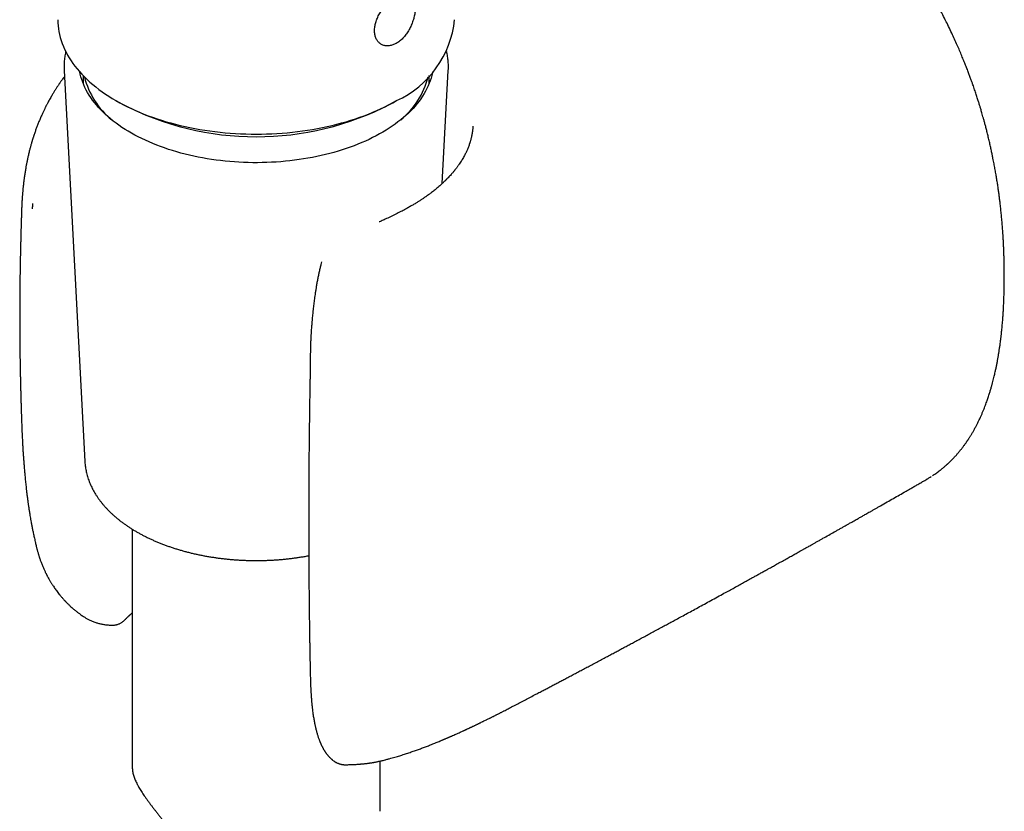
# Model space of a CAD drawing. Header units: millimetres. Extents: x 8 to 734, y 12 to 900.
# Tile 4 of 21: x 649 to 708, y 156 to 204. Entities that reach past the tile are written whole.
import ezdxf

# ---------------------------------------------------------------- set-up
doc = ezdxf.new("R2010")
doc.units = ezdxf.units.MM

msp = doc.modelspace()

# ---------------------------------------------------------------- linework, layer by layer
at = {"color": 7, "linetype": 'Continuous', "lineweight": 30}
for p, q in [((651.571, 200.861), (651.571, 200.865)), ((651.571, 200.861), (652.827, 177.203)), ((674.452, 194.029), (674.815, 200.861)), ((652.723, 200.557), (652.723, 200.085)), ((673.663, 200.085), (673.663, 200.557)), ((654.706, 199.044), (655.06, 198.84)), ((671.326, 198.84), (671.68, 199.044)), ((676.302, 197.493), (676.3, 197.458)), ((649, 192.47), (649, 192.469)), ((703.756, 176.125), (703.774, 176.136)), ((704.075, 176.318), (704.063, 176.311)), ((655.693, 173.104), (655.693, 158.735)), ((649.876, 172.125), (649.885, 172.083)), ((655.34, 167.71), (655.332, 167.702)), ((670.693, 156.026), (670.693, 159.069)), ((668.596, 158.848), (668.595, 158.848))]:
    msp.add_line(p, q, dxfattribs=at)
at = {"color": 7, "linetype": 'Continuous', "lineweight": 30, "flags": 128}
for points in [[(651.193, 203.942), (651.197, 203.76), (651.209, 203.579), (651.23, 203.398), (651.259, 203.218), (651.296, 203.038), (651.341, 202.858), (651.394, 202.679), (651.455, 202.501), (651.525, 202.325), (651.602, 202.149), (651.687, 201.974), (651.78, 201.801), (651.881, 201.629), (651.99, 201.459), (652.106, 201.291), (652.23, 201.124), (652.362, 200.959), (652.501, 200.797), (652.647, 200.636), (652.801, 200.478), (652.961, 200.322), (653.129, 200.169), (653.303, 200.018), (653.485, 199.87), (653.673, 199.725), (653.867, 199.582), (654.068, 199.443), (654.275, 199.306), (654.488, 199.173), (654.708, 199.043), (654.933, 198.917), (655.163, 198.794), (655.4, 198.674), (655.641, 198.558), (655.888, 198.446), (656.14, 198.337), (656.396, 198.233), (656.657, 198.132), (656.923, 198.035), (657.193, 197.942), (657.467, 197.854), (657.745, 197.769), (658.027, 197.689), (658.312, 197.613), (658.601, 197.542), (658.893, 197.474), (659.187, 197.412), (659.485, 197.353), (659.785, 197.3), (660.087, 197.25), (660.392, 197.206), (660.698, 197.166), (661.006, 197.13), (661.316, 197.1), (661.627, 197.074), (661.939, 197.052), (662.251, 197.036), (662.565, 197.024), (662.879, 197.017), (663.193, 197.014), (663.507, 197.017), (663.821, 197.024), (664.134, 197.036), (664.447, 197.052), (664.759, 197.074), (665.07, 197.1), (665.38, 197.13), (665.688, 197.166), (665.994, 197.206), (666.299, 197.25), (666.601, 197.3), (666.901, 197.353), (667.199, 197.412), (667.493, 197.474), (667.785, 197.542), (668.074, 197.613), (668.359, 197.689), (668.641, 197.769), (668.919, 197.854), (669.193, 197.942), (669.463, 198.035), (669.729, 198.132), (669.99, 198.233), (670.246, 198.337), (670.498, 198.446), (670.745, 198.558), (670.986, 198.674), (671.223, 198.794), (671.453, 198.917), (671.678, 199.043)], [(673.872, 200.783), (673.861, 200.729), (673.823, 200.568), (673.778, 200.408), (673.725, 200.248), (673.665, 200.09), (673.598, 199.932), (673.523, 199.775), (673.442, 199.62), (673.354, 199.465), (673.258, 199.313), (673.156, 199.161), (673.047, 199.011), (672.931, 198.863), (672.808, 198.717), (672.679, 198.573), (672.544, 198.43), (672.402, 198.29), (672.253, 198.152), (672.099, 198.016), (671.938, 197.883), (671.771, 197.752), (671.599, 197.624), (671.421, 197.498), (671.237, 197.375), (671.047, 197.255), (670.852, 197.138), (670.652, 197.023), (670.447, 196.912), (670.237, 196.804), (670.022, 196.699), (669.802, 196.598), (669.578, 196.5), (669.349, 196.405), (669.117, 196.314), (668.88, 196.226), (668.639, 196.142), (668.395, 196.061), (668.147, 195.984), (667.895, 195.911), (667.64, 195.842), (667.383, 195.777), (667.122, 195.716), (666.859, 195.658), (666.593, 195.605), (666.325, 195.556), (666.055, 195.51), (665.782, 195.469), (665.508, 195.432), (665.233, 195.399), (664.956, 195.37), (664.678, 195.346), (664.398, 195.325), (664.118, 195.309), (663.838, 195.297), (663.557, 195.29), (663.275, 195.287), (662.994, 195.287), (662.713, 195.293), (662.432, 195.302), (662.151, 195.316), (661.871, 195.333), (661.593, 195.355), (661.315, 195.382), (661.038, 195.412), (660.763, 195.447), (660.49, 195.486), (660.219, 195.529), (659.949, 195.576), (659.682, 195.627), (659.417, 195.682), (659.155, 195.741), (658.896, 195.804), (658.639, 195.871), (658.386, 195.941), (658.136, 196.016), (657.889, 196.094), (657.646, 196.176), (657.407, 196.262), (657.172, 196.351), (656.941, 196.444), (656.714, 196.54), (656.492, 196.64), (656.274, 196.743), (656.061, 196.849), (655.853, 196.958), (655.65, 197.071), (655.452, 197.186), (655.259, 197.304), (655.072, 197.426), (654.891, 197.55), (654.715, 197.677), (654.545, 197.806), (654.38, 197.938), (654.222, 198.072), (654.07, 198.209), (653.925, 198.348), (653.785, 198.489), (653.652, 198.633), (653.526, 198.778), (653.406, 198.925), (653.293, 199.073), (653.187, 199.224), (653.087, 199.376), (652.995, 199.529), (652.909, 199.684), (652.831, 199.84), (652.76, 199.997), (652.695, 200.155), (652.638, 200.315), (652.589, 200.474), (652.546, 200.635), (652.513, 200.783)]]:
    msp.add_lwpolyline(points, dxfattribs=at)
at = {"color": 7, "linetype": 'Continuous', "lineweight": 30}
for centre, radius, start, end in [((669.183, 204.544), 6.04, 294.40146, 354.2784), ((657.55, 201.675), 4.899, 194.1201, 230.76792), ((668.891, 201.64), 4.837, 308.98814, 346.12385), ((663.193, 214.51), 17.655, 242.56978, 297.42484)]:
    msp.add_arc(centre, radius, start, end, dxfattribs=at)
for points, knots in [([(671.679, 205.372), (671.631, 205.343), (671.534, 205.284), (671.402, 205.184), (671.285, 205.085), (671.182, 204.989), (671.081, 204.886), (670.983, 204.776), (670.891, 204.662), (670.804, 204.544), (670.722, 204.42), (670.646, 204.294), (670.579, 204.166), (670.52, 204.038), (670.468, 203.907), (670.425, 203.777), (670.392, 203.648), (670.367, 203.521), (670.353, 203.396), (670.348, 203.273), (670.354, 203.156), (670.369, 203.043), (670.395, 202.936), (670.431, 202.835), (670.475, 202.743), (670.528, 202.659), (670.59, 202.584), (670.66, 202.518), (670.736, 202.464), (670.818, 202.42), (670.907, 202.386), (671, 202.364), (671.096, 202.354), (671.196, 202.355), (671.298, 202.368), (671.402, 202.392), (671.506, 202.428), (671.611, 202.475), (671.715, 202.534), (671.819, 202.603), (671.919, 202.683), (672.017, 202.772), (672.112, 202.871), (672.203, 202.978), (672.288, 203.092), (672.368, 203.212), (672.443, 203.339), (672.513, 203.47), (672.575, 203.603), (672.63, 203.737), (672.68, 203.875), (672.722, 204.013), (672.757, 204.149), (672.785, 204.283), (672.806, 204.415), (672.82, 204.545), (672.826, 204.669), (672.825, 204.788), (672.816, 204.901), (672.8, 205.008), (672.776, 205.106), (672.745, 205.196), (672.707, 205.277), (672.661, 205.348), (672.609, 205.409), (672.551, 205.459), (672.486, 205.499), (672.414, 205.528), (672.338, 205.546), (672.257, 205.553), (672.17, 205.549), (672.078, 205.535), (671.983, 205.51), (671.885, 205.475), (671.784, 205.43), (671.714, 205.391), (671.679, 205.372)], [0, 0, 0, 0, 0.018409, 0.037075, 0.050352, 0.063629, 0.077298, 0.090967, 0.104186, 0.117405, 0.131004, 0.144603, 0.157703, 0.170803, 0.184275, 0.197748, 0.210853, 0.223957, 0.237442, 0.250927, 0.264154, 0.277381, 0.291, 0.304619, 0.317894, 0.331168, 0.344832, 0.358497, 0.371673, 0.384849, 0.398402, 0.411954, 0.425039, 0.438124, 0.451583, 0.465042, 0.478182, 0.491322, 0.504847, 0.518372, 0.53163, 0.544889, 0.55854, 0.572192, 0.585448, 0.598703, 0.612344, 0.625985, 0.63912, 0.652255, 0.665763, 0.679272, 0.692355, 0.705439, 0.718899, 0.732358, 0.74554, 0.758722, 0.772293, 0.785864, 0.799141, 0.812418, 0.826087, 0.839756, 0.852976, 0.866196, 0.879797, 0.893398, 0.906533, 0.919669, 0.933179, 0.94669, 0.959826, 0.972962, 0.986481, 1, 1, 1, 1]), ([(707.552, 196.554), (707.529, 196.65), (707.486, 196.834), (707.42, 197.101), (707.357, 197.35), (707.297, 197.579), (707.241, 197.79), (707.189, 197.979), (707.142, 198.146), (707.1, 198.293), (707.062, 198.422), (707.028, 198.536), (706.999, 198.634), (706.96, 198.764), (706.907, 198.934), (706.834, 199.165), (706.751, 199.424), (706.655, 199.709), (706.567, 199.966), (706.485, 200.195), (706.412, 200.398), (706.33, 200.62), (706.239, 200.861), (706.139, 201.119), (706.03, 201.394), (705.911, 201.685), (705.781, 201.994), (705.639, 202.323), (705.484, 202.671), (705.315, 203.04), (705.132, 203.426), (704.934, 203.828), (704.722, 204.246), (704.495, 204.68), (704.334, 204.972), (704.253, 205.121)], [0, 0, 0, 0, 0.033436, 0.064608, 0.093533, 0.120224, 0.144694, 0.166951, 0.185879, 0.20286, 0.2179, 0.231, 0.242164, 0.252039, 0.275999, 0.301097, 0.332463, 0.365454, 0.400079, 0.421392, 0.444873, 0.470531, 0.498377, 0.528421, 0.560074, 0.593853, 0.629757, 0.667783, 0.708766, 0.75194, 0.79729, 0.844798, 0.894439, 0.946185, 1, 1, 1, 1]), ([(651.669, 202.014), (651.662, 201.982), (651.643, 201.898), (651.619, 201.762), (651.597, 201.607), (651.58, 201.451), (651.569, 201.295), (651.565, 201.14), (651.565, 200.996), (651.569, 200.905), (651.571, 200.865)], [0, 0, 0, 0, 0.085033, 0.220811, 0.356372, 0.49175, 0.626985, 0.762117, 0.897189, 1, 1, 1, 1]), ([(674.814, 200.862), (674.816, 200.887), (674.82, 200.964), (674.822, 201.093), (674.819, 201.248), (674.81, 201.404), (674.795, 201.559), (674.774, 201.715), (674.749, 201.866), (674.728, 201.965), (674.718, 202.013)], [0, 0, 0, 0, 0.0649989, 0.1997965, 0.3345532, 0.4693051, 0.6040901, 0.7389516, 0.8739317, 1, 1, 1, 1]), ([(651.59, 200.497), (651.576, 200.478), (651.538, 200.428), (651.482, 200.351), (651.424, 200.271), (651.377, 200.204), (651.342, 200.154), (651.317, 200.118), (651.297, 200.089), (651.273, 200.054), (651.243, 200.009), (651.205, 199.954), (651.162, 199.888), (651.1, 199.794), (651.021, 199.669), (650.923, 199.511), (650.835, 199.363), (650.758, 199.23), (650.695, 199.119), (650.637, 199.013), (650.586, 198.919), (650.544, 198.839), (650.51, 198.774), (650.483, 198.722), (650.462, 198.679), (650.439, 198.635), (650.411, 198.579), (650.377, 198.508), (650.338, 198.428), (650.297, 198.341), (650.256, 198.253), (650.196, 198.121), (650.119, 197.944), (650.03, 197.728), (649.946, 197.514), (649.868, 197.305), (649.793, 197.093), (649.737, 196.925), (649.699, 196.805), (649.678, 196.74), (649.662, 196.687), (649.649, 196.645), (649.637, 196.605), (649.622, 196.557), (649.603, 196.491), (649.58, 196.41), (649.554, 196.317), (649.528, 196.223), (649.504, 196.131), (649.478, 196.029), (649.45, 195.918), (649.422, 195.801), (649.396, 195.69), (649.372, 195.582), (649.35, 195.478), (649.329, 195.375), (649.31, 195.281), (649.292, 195.189), (649.274, 195.094), (649.255, 194.989), (649.235, 194.873), (649.215, 194.75), (649.196, 194.628), (649.178, 194.51), (649.162, 194.4), (649.148, 194.294), (649.135, 194.193), (649.123, 194.096), (649.111, 193.996), (649.1, 193.893), (649.089, 193.79), (649.079, 193.696), (649.071, 193.611), (649.064, 193.529), (649.057, 193.446), (649.05, 193.367), (649.044, 193.291), (649.039, 193.217), (649.034, 193.143), (649.029, 193.074), (649.026, 193.021), (649.023, 192.98), (649.021, 192.945), (649.019, 192.902), (649.016, 192.844), (649.012, 192.772), (649.008, 192.684), (649.004, 192.581), (649.001, 192.508), (649, 192.469)], [0, 0, 0, 0, 0.007833, 0.0204, 0.031085, 0.039894, 0.046834, 0.050644, 0.05385, 0.058187, 0.063905, 0.071006, 0.07946, 0.088632, 0.106643, 0.126205, 0.147324, 0.160745, 0.174683, 0.187638, 0.19888, 0.20841, 0.216102, 0.222144, 0.226577, 0.231336, 0.238054, 0.246416, 0.256303, 0.266597, 0.277027, 0.287597, 0.313072, 0.339355, 0.363331, 0.387672, 0.412391, 0.437414, 0.446475, 0.454072, 0.460205, 0.464873, 0.468936, 0.474645, 0.482122, 0.492393, 0.504038, 0.515381, 0.526365, 0.536991, 0.552136, 0.56641, 0.579736, 0.592646, 0.606196, 0.618833, 0.630923, 0.641599, 0.65332, 0.66655, 0.681272, 0.697452, 0.714073, 0.728917, 0.743384, 0.757349, 0.770515, 0.782868, 0.795393, 0.809917, 0.824116, 0.836844, 0.84812, 0.858992, 0.870044, 0.88135, 0.890204, 0.900145, 0.910507, 0.919695, 0.92764, 0.931976, 0.936019, 0.941629, 0.949274, 0.958948, 0.970639, 0.984331, 1, 1, 1, 1]), ([(676.301, 197.458), (676.3, 197.447), (676.298, 197.421), (676.295, 197.372), (676.289, 197.312), (676.282, 197.248), (676.274, 197.186), (676.266, 197.133), (676.26, 197.091), (676.254, 197.057), (676.249, 197.026), (676.243, 196.992), (676.236, 196.953), (676.226, 196.907), (676.215, 196.853), (676.202, 196.794), (676.186, 196.73), (676.169, 196.665), (676.152, 196.604), (676.136, 196.549), (676.12, 196.497), (676.098, 196.427), (676.068, 196.34), (676.03, 196.238), (675.99, 196.138), (675.95, 196.045), (675.91, 195.955), (675.866, 195.862), (675.817, 195.765), (675.759, 195.657), (675.695, 195.544), (675.626, 195.429), (675.554, 195.314), (675.49, 195.219), (675.436, 195.141), (675.394, 195.082), (675.351, 195.022), (675.307, 194.964), (675.267, 194.912), (675.233, 194.868), (675.198, 194.825), (675.158, 194.775), (675.108, 194.714), (675.048, 194.643), (674.977, 194.562), (674.893, 194.47), (674.816, 194.388), (674.754, 194.323), (674.713, 194.281), (674.679, 194.247), (674.653, 194.221), (674.63, 194.198), (674.603, 194.172), (674.568, 194.138), (674.523, 194.095), (674.471, 194.046), (674.395, 193.976), (674.299, 193.89), (674.185, 193.791), (674.073, 193.698), (673.964, 193.61), (673.859, 193.527), (673.77, 193.459), (673.698, 193.405), (673.645, 193.366), (673.599, 193.333), (673.561, 193.305), (673.53, 193.283), (673.502, 193.263), (673.469, 193.239), (673.425, 193.209), (673.369, 193.17), (673.305, 193.127), (673.237, 193.081), (673.165, 193.034), (673.091, 192.985), (673.014, 192.936), (672.903, 192.866), (672.755, 192.776), (672.565, 192.664), (672.343, 192.537), (672.085, 192.397), (671.788, 192.243), (671.528, 192.115), (671.313, 192.012), (671.155, 191.938), (671.005, 191.869), (670.871, 191.808), (670.758, 191.757), (670.679, 191.722), (670.639, 191.704), (670.629, 191.7)], [0, 0, 0, 0, 0.005946, 0.015581, 0.025239, 0.03494, 0.04419, 0.051841, 0.057852, 0.06257, 0.06673, 0.071836, 0.077888, 0.084887, 0.0936, 0.102955, 0.112949, 0.123544, 0.133273, 0.141411, 0.149367, 0.15795, 0.174617, 0.191005, 0.206602, 0.221153, 0.234702, 0.24922, 0.265165, 0.281108, 0.300724, 0.318714, 0.336251, 0.355654, 0.364839, 0.374267, 0.383939, 0.39366, 0.402164, 0.409222, 0.414866, 0.423394, 0.433353, 0.444749, 0.45797, 0.473272, 0.490662, 0.498807, 0.505855, 0.51152, 0.515801, 0.51911, 0.52314, 0.529047, 0.53621, 0.544628, 0.554046, 0.571864, 0.588923, 0.605221, 0.620757, 0.635529, 0.649299, 0.657404, 0.664495, 0.670568, 0.675623, 0.67966, 0.682793, 0.68664, 0.692381, 0.699655, 0.707978, 0.716561, 0.725393, 0.734476, 0.743809, 0.753394, 0.774295, 0.796258, 0.81914, 0.849582, 0.881521, 0.91498, 0.931298, 0.947918, 0.963287, 0.976702, 0.988149, 0.997162, 1, 1, 1, 1]), ([(708.453, 188.423), (708.453, 188.461), (708.453, 188.531), (708.452, 188.63), (708.452, 188.717), (708.451, 188.796), (708.45, 188.873), (708.449, 188.955), (708.448, 189.068), (708.445, 189.216), (708.441, 189.404), (708.436, 189.615), (708.428, 189.845), (708.419, 190.088), (708.408, 190.333), (708.395, 190.577), (708.379, 190.857), (708.358, 191.175), (708.331, 191.529), (708.301, 191.877), (708.269, 192.213), (708.236, 192.534), (708.203, 192.823), (708.171, 193.083), (708.14, 193.322), (708.107, 193.563), (708.071, 193.815), (708.031, 194.078), (707.987, 194.351), (707.948, 194.586), (707.915, 194.777), (707.888, 194.925), (707.861, 195.075), (707.832, 195.227), (707.801, 195.386), (707.765, 195.568), (707.723, 195.778), (707.672, 196.018), (707.615, 196.279), (707.573, 196.46), (707.552, 196.554)], [0, 0, 0, 0, 0.014556, 0.027382, 0.038481, 0.048084, 0.057947, 0.068435, 0.079547, 0.101538, 0.125623, 0.151799, 0.182158, 0.213416, 0.244382, 0.275055, 0.30544, 0.350124, 0.394178, 0.437605, 0.47939, 0.518762, 0.555726, 0.585494, 0.61375, 0.642814, 0.673251, 0.705067, 0.738107, 0.771772, 0.789275, 0.806932, 0.824741, 0.842705, 0.8613, 0.881551, 0.907596, 0.936009, 0.966805, 1, 1, 1, 1]), ([(649, 192.469), (648.999, 192.46), (648.998, 192.404), (648.994, 192.306), (648.99, 192.178), (648.987, 192.064), (648.984, 191.964), (648.981, 191.886), (648.98, 191.828), (648.978, 191.78), (648.976, 191.724), (648.974, 191.657), (648.972, 191.577), (648.969, 191.49), (648.967, 191.4), (648.964, 191.305), (648.961, 191.205), (648.958, 191.103), (648.956, 191.009), (648.954, 190.928), (648.952, 190.857), (648.95, 190.788), (648.948, 190.712), (648.946, 190.621), (648.943, 190.516), (648.94, 190.4), (648.937, 190.275), (648.934, 190.16), (648.932, 190.055), (648.93, 189.96), (648.928, 189.865), (648.926, 189.774), (648.924, 189.691), (648.923, 189.62), (648.921, 189.559), (648.92, 189.487), (648.918, 189.395), (648.916, 189.278), (648.913, 189.151), (648.911, 189.016), (648.909, 188.887), (648.907, 188.767), (648.905, 188.66), (648.904, 188.561), (648.902, 188.474), (648.901, 188.388), (648.9, 188.296), (648.899, 188.189), (648.897, 188.068), (648.895, 187.937), (648.893, 187.764), (648.891, 187.557), (648.89, 187.342), (648.888, 187.161), (648.887, 187.003), (648.886, 186.836), (648.885, 186.66), (648.885, 186.463), (648.884, 186.252), (648.884, 186.035), (648.884, 185.825), (648.884, 185.615), (648.885, 185.394), (648.886, 185.157), (648.887, 184.953), (648.888, 184.789), (648.889, 184.675), (648.89, 184.575), (648.89, 184.484), (648.891, 184.394), (648.892, 184.294), (648.893, 184.179), (648.895, 184.047), (648.896, 183.901), (648.898, 183.759), (648.9, 183.627), (648.902, 183.513), (648.903, 183.411), (648.904, 183.323), (648.906, 183.243), (648.907, 183.166), (648.909, 183.07), (648.911, 182.952), (648.913, 182.815), (648.916, 182.671), (648.919, 182.524), (648.922, 182.373), (648.925, 182.222), (648.928, 182.073), (648.931, 181.931), (648.934, 181.796), (648.938, 181.672), (648.94, 181.562), (648.943, 181.469), (648.945, 181.389), (648.947, 181.313), (648.949, 181.234), (648.951, 181.15), (648.954, 181.055), (648.957, 180.949), (648.96, 180.831), (648.964, 180.702), (648.968, 180.559), (648.973, 180.399), (648.979, 180.222), (648.985, 180.028), (648.991, 179.846), (648.997, 179.68), (649.002, 179.535), (649.005, 179.437), (649.007, 179.389)], [0, 0, 0, 0, 0.002052, 0.012653, 0.022333, 0.031036, 0.038643, 0.045147, 0.048653, 0.051953, 0.056096, 0.061215, 0.067312, 0.074216, 0.081061, 0.087724, 0.095845, 0.103679, 0.110983, 0.117155, 0.122166, 0.127006, 0.132759, 0.139632, 0.147625, 0.156622, 0.166064, 0.175879, 0.182843, 0.189983, 0.1973, 0.204483, 0.210767, 0.216114, 0.220525, 0.224703, 0.232441, 0.241472, 0.251277, 0.261467, 0.272043, 0.280622, 0.288927, 0.296402, 0.303045, 0.308857, 0.315836, 0.323959, 0.333283, 0.343561, 0.353698, 0.372818, 0.390721, 0.402571, 0.414204, 0.426859, 0.440532, 0.454279, 0.4719, 0.488695, 0.504147, 0.519765, 0.536804, 0.554915, 0.573888, 0.583637, 0.592371, 0.600034, 0.606651, 0.613277, 0.620466, 0.62966, 0.639751, 0.650858, 0.662979, 0.672412, 0.681332, 0.689159, 0.695894, 0.701583, 0.707389, 0.713812, 0.723653, 0.734467, 0.745534, 0.756787, 0.768461, 0.780295, 0.791772, 0.802714, 0.81312, 0.822949, 0.831616, 0.838562, 0.844361, 0.850129, 0.85627, 0.862784, 0.869671, 0.878268, 0.887383, 0.897215, 0.908337, 0.920788, 0.934567, 0.949675, 0.966111, 0.977122, 0.988658, 1, 1, 1, 1]), ([(649.653, 192.806), (649.653, 192.791), (649.653, 192.761), (649.652, 192.719), (649.651, 192.681), (649.65, 192.646), (649.649, 192.616), (649.648, 192.59), (649.646, 192.549), (649.644, 192.521), (649.642, 192.499)], [0, 0, 0, 0, 0.14508, 0.278139, 0.399186, 0.508232, 0.605291, 0.690386, 0.763546, 1, 1, 1, 1]), ([(667.153, 189.29), (667.139, 189.236), (667.105, 189.112), (667.055, 188.911), (667.002, 188.685), (666.952, 188.449), (666.904, 188.208), (666.859, 187.969), (666.82, 187.739), (666.785, 187.523), (666.754, 187.319), (666.728, 187.132), (666.704, 186.961), (666.684, 186.802), (666.664, 186.644), (666.645, 186.478), (666.627, 186.314), (666.61, 186.152), (666.594, 185.995), (666.578, 185.829), (666.563, 185.657), (666.549, 185.489), (666.537, 185.336), (666.527, 185.206), (666.52, 185.099), (666.515, 185.015), (666.51, 184.939), (666.505, 184.856), (666.5, 184.754), (666.494, 184.639), (666.488, 184.52), (666.483, 184.401), (666.479, 184.281), (666.474, 184.125), (666.47, 183.936), (666.467, 183.717), (666.466, 183.507), (666.466, 183.316), (666.465, 183.14), (666.464, 183.028), (666.462, 182.969), (666.462, 182.966)], [0, 0, 0, 0, 0.0244222, 0.0568133, 0.0905653, 0.1255417, 0.1618133, 0.1975806, 0.2314976, 0.2635363, 0.2937117, 0.3220624, 0.3471659, 0.3707335, 0.3940488, 0.4192464, 0.4463933, 0.469486, 0.4938621, 0.5195407, 0.5465415, 0.5741521, 0.5982217, 0.6187254, 0.6356327, 0.648919, 0.6588798, 0.6722248, 0.6895694, 0.7091785, 0.7289944, 0.7490127, 0.769231, 0.7895846, 0.8290241, 0.866423, 0.9032445, 0.9395345, 0.9690627, 0.9982572, 1, 1, 1, 1]), ([(707.541, 181.28), (707.563, 181.349), (707.605, 181.482), (707.662, 181.679), (707.714, 181.864), (707.76, 182.038), (707.802, 182.2), (707.839, 182.351), (707.872, 182.489), (707.901, 182.616), (707.927, 182.733), (707.95, 182.843), (707.972, 182.947), (707.992, 183.05), (708.012, 183.15), (708.038, 183.284), (708.068, 183.451), (708.103, 183.65), (708.134, 183.845), (708.165, 184.041), (708.192, 184.236), (708.219, 184.432), (708.244, 184.632), (708.269, 184.842), (708.29, 185.037), (708.308, 185.215), (708.324, 185.379), (708.34, 185.556), (708.355, 185.747), (708.371, 185.961), (708.387, 186.199), (708.403, 186.462), (708.417, 186.743), (708.429, 187.043), (708.439, 187.361), (708.447, 187.698), (708.452, 188.053), (708.452, 188.298), (708.453, 188.423)], [0, 0, 0, 0, 0.032589, 0.063159, 0.091726, 0.118304, 0.142905, 0.16554, 0.186217, 0.204943, 0.222474, 0.238227, 0.253521, 0.268483, 0.283112, 0.297409, 0.326936, 0.355357, 0.383255, 0.410655, 0.438879, 0.465426, 0.493295, 0.522487, 0.553012, 0.573633, 0.596018, 0.620169, 0.646088, 0.673776, 0.70677, 0.741975, 0.779397, 0.819041, 0.860915, 0.905027, 0.951386, 1, 1, 1, 1]), ([(666.462, 182.967), (666.462, 182.937), (666.459, 182.813), (666.455, 182.602), (666.45, 182.337), (666.446, 182.091), (666.442, 181.864), (666.438, 181.657), (666.435, 181.469), (666.432, 181.298), (666.429, 181.136), (666.427, 180.98), (666.424, 180.824), (666.422, 180.67), (666.42, 180.514), (666.417, 180.357), (666.413, 180.06), (666.407, 179.624), (666.4, 179.049), (666.394, 178.544), (666.39, 178.109), (666.386, 177.744), (666.383, 177.383), (666.38, 177.032), (666.378, 176.697), (666.376, 176.445), (666.375, 176.267), (666.374, 176.151), (666.374, 176.021), (666.373, 175.877), (666.372, 175.718), (666.371, 175.544), (666.371, 175.355), (666.37, 175.148), (666.369, 174.923), (666.368, 174.678), (666.368, 174.417), (666.367, 174.141), (666.367, 173.848), (666.367, 173.648), (666.367, 173.545)], [0, 0, 0, 0, 0.0092725, 0.0388429, 0.0665168, 0.0922943, 0.1161757, 0.1377851, 0.1575657, 0.1755177, 0.1916411, 0.2085096, 0.2246537, 0.2409317, 0.2573436, 0.2738895, 0.2905692, 0.3511225, 0.4120256, 0.4729291, 0.5116858, 0.5504426, 0.5891872, 0.6268016, 0.6625595, 0.6964608, 0.7074228, 0.7197012, 0.7335655, 0.7490157, 0.7660519, 0.7846742, 0.8048825, 0.8266771, 0.8512109, 0.8774859, 0.905502, 0.9352596, 0.9667589, 1, 1, 1, 1]), ([(704.112, 176.343), (704.155, 176.371), (704.239, 176.427), (704.358, 176.51), (704.466, 176.589), (704.564, 176.664), (704.652, 176.733), (704.73, 176.796), (704.799, 176.854), (704.858, 176.905), (704.908, 176.949), (704.95, 176.986), (704.984, 177.016), (705.015, 177.044), (705.044, 177.072), (705.074, 177.099), (705.104, 177.128), (705.138, 177.16), (705.177, 177.198), (705.218, 177.238), (705.261, 177.281), (705.309, 177.329), (705.36, 177.382), (705.419, 177.445), (705.483, 177.514), (705.549, 177.587), (705.608, 177.654), (705.661, 177.715), (705.708, 177.771), (705.75, 177.822), (705.791, 177.872), (705.834, 177.925), (705.88, 177.984), (705.931, 178.05), (705.985, 178.121), (706.042, 178.199), (706.094, 178.271), (706.139, 178.333), (706.173, 178.383), (706.201, 178.425), (706.224, 178.459), (706.243, 178.486), (706.258, 178.509), (706.277, 178.537), (706.302, 178.576), (706.335, 178.627), (706.372, 178.685), (706.41, 178.747), (706.449, 178.81), (706.507, 178.906), (706.584, 179.038), (706.676, 179.204), (706.766, 179.374), (706.854, 179.548), (706.943, 179.734), (707.027, 179.917), (707.106, 180.096), (707.177, 180.267), (707.244, 180.435), (707.306, 180.596), (707.361, 180.745), (707.41, 180.884), (707.455, 181.014), (707.498, 181.145), (707.527, 181.234), (707.541, 181.28)], [0, 0, 0, 0, 0.027561, 0.053158, 0.076781, 0.098424, 0.11808, 0.135743, 0.151412, 0.165082, 0.176751, 0.186419, 0.194086, 0.200597, 0.208159, 0.214972, 0.221449, 0.229564, 0.239574, 0.24877, 0.259136, 0.270672, 0.283378, 0.296395, 0.314491, 0.331058, 0.346098, 0.35961, 0.371596, 0.382387, 0.392532, 0.40387, 0.416398, 0.430114, 0.445016, 0.461102, 0.477559, 0.488903, 0.498708, 0.506975, 0.513708, 0.518908, 0.522812, 0.527316, 0.535389, 0.545473, 0.557, 0.568807, 0.58086, 0.593157, 0.623113, 0.654437, 0.683787, 0.71461, 0.746914, 0.780707, 0.80882, 0.837847, 0.865906, 0.892055, 0.916293, 0.938234, 0.958349, 0.978539, 1, 1, 1, 1]), ([(649.007, 179.379), (649.008, 179.361), (649.009, 179.315), (649.012, 179.243), (649.015, 179.163), (649.018, 179.085), (649.022, 179.008), (649.025, 178.932), (649.029, 178.831), (649.036, 178.7), (649.044, 178.531), (649.052, 178.378), (649.059, 178.243), (649.066, 178.13), (649.073, 178.013), (649.08, 177.892), (649.087, 177.776), (649.094, 177.672), (649.1, 177.588), (649.104, 177.524), (649.108, 177.478), (649.11, 177.441), (649.113, 177.402), (649.116, 177.353), (649.122, 177.276), (649.13, 177.172), (649.14, 177.044), (649.15, 176.911), (649.162, 176.774), (649.174, 176.634), (649.186, 176.49), (649.205, 176.284), (649.231, 176.016), (649.266, 175.684), (649.296, 175.424), (649.319, 175.236), (649.333, 175.121), (649.348, 175.007), (649.363, 174.892), (649.378, 174.78), (649.392, 174.676), (649.405, 174.583), (649.417, 174.502), (649.426, 174.437), (649.433, 174.39), (649.439, 174.355), (649.444, 174.321), (649.45, 174.278), (649.459, 174.226), (649.469, 174.16), (649.482, 174.079), (649.498, 173.977), (649.52, 173.849), (649.546, 173.696), (649.578, 173.52), (649.615, 173.323), (649.658, 173.106), (649.706, 172.868), (649.762, 172.612), (649.818, 172.361), (649.857, 172.197), (649.874, 172.124)], [0, 0, 0, 0, 0.0077057, 0.0187517, 0.0296392, 0.0403699, 0.0509458, 0.0613687, 0.0716409, 0.092979, 0.1161385, 0.1415594, 0.1563789, 0.1718715, 0.1880371, 0.2048754, 0.2216055, 0.2358917, 0.24758, 0.2560141, 0.2622688, 0.2664797, 0.271402, 0.2781239, 0.2866446, 0.303019, 0.3208142, 0.3390588, 0.3577531, 0.3768972, 0.396491, 0.4165348, 0.4611451, 0.506441, 0.552253, 0.5677993, 0.5834073, 0.5990777, 0.6148114, 0.6305729, 0.6449733, 0.6573024, 0.6690695, 0.6780192, 0.6841518, 0.6881578, 0.6927297, 0.6981391, 0.70559, 0.7144082, 0.725422, 0.7387237, 0.7569744, 0.7782995, 0.8027061, 0.8302034, 0.8608011, 0.8938809, 0.9299735, 0.9690932, 1, 1, 1, 1]), ([(652.828, 177.203), (652.83, 177.166), (652.835, 177.079), (652.849, 176.944), (652.87, 176.797), (652.896, 176.65), (652.928, 176.504), (652.966, 176.358), (653.01, 176.212), (653.06, 176.068), (653.115, 175.924), (653.176, 175.78), (653.242, 175.638), (653.314, 175.497), (653.392, 175.356), (653.475, 175.217), (653.564, 175.079), (653.659, 174.942), (653.759, 174.807), (653.864, 174.673), (653.975, 174.54), (654.091, 174.41), (654.212, 174.281), (654.338, 174.154), (654.469, 174.028), (654.606, 173.905), (654.747, 173.784), (654.893, 173.665), (655.043, 173.548), (655.198, 173.434), (655.358, 173.322), (655.522, 173.212), (655.69, 173.105), (655.862, 173), (656.039, 172.898), (656.219, 172.798), (656.404, 172.701), (656.592, 172.607), (656.783, 172.515), (656.978, 172.427), (657.177, 172.341), (657.379, 172.258), (657.584, 172.178), (657.792, 172.101), (658.003, 172.027), (658.216, 171.956), (658.433, 171.888), (658.652, 171.823), (658.874, 171.761), (659.097, 171.702), (659.324, 171.647), (659.552, 171.594), (659.782, 171.545), (660.014, 171.499), (660.248, 171.457), (660.483, 171.418), (660.72, 171.381), (660.958, 171.349), (661.197, 171.319), (661.438, 171.293), (661.679, 171.271), (661.921, 171.251), (662.164, 171.235), (662.407, 171.223), (662.651, 171.213), (662.895, 171.208), (663.14, 171.205), (663.384, 171.206), (663.628, 171.211), (663.872, 171.218), (664.116, 171.229), (664.359, 171.244), (664.601, 171.262), (664.843, 171.283), (665.084, 171.308), (665.324, 171.336), (665.562, 171.367), (665.8, 171.401), (666.036, 171.439), (666.226, 171.472), (666.338, 171.494), (666.372, 171.5)], [0, 0, 0, 0, 0.009251, 0.021563, 0.033885, 0.046219, 0.058571, 0.070945, 0.083344, 0.095771, 0.108229, 0.12072, 0.133244, 0.145803, 0.158397, 0.171025, 0.183687, 0.196381, 0.209106, 0.221859, 0.234639, 0.247443, 0.260269, 0.273114, 0.285976, 0.298853, 0.311742, 0.324641, 0.337549, 0.350463, 0.363382, 0.376305, 0.38923, 0.402157, 0.415083, 0.428008, 0.440932, 0.453854, 0.466773, 0.479689, 0.492602, 0.505511, 0.518417, 0.53132, 0.544218, 0.557113, 0.570005, 0.582892, 0.595776, 0.608657, 0.621535, 0.634409, 0.64728, 0.660148, 0.673014, 0.685877, 0.698738, 0.711597, 0.724454, 0.737309, 0.750163, 0.763015, 0.775866, 0.788717, 0.801566, 0.814415, 0.827264, 0.840113, 0.852962, 0.865811, 0.878661, 0.891511, 0.904362, 0.917215, 0.930068, 0.942923, 0.95578, 0.968639, 0.9815, 0.994364, 1, 1, 1, 1]), ([(678.161, 162.093), (678.169, 162.097), (678.217, 162.122), (678.31, 162.17), (678.44, 162.238), (678.575, 162.309), (678.716, 162.382), (678.914, 162.485), (679.168, 162.618), (679.478, 162.78), (679.792, 162.945), (680.088, 163.1), (680.361, 163.243), (680.608, 163.373), (680.845, 163.498), (681.083, 163.623), (681.32, 163.748), (681.561, 163.875), (681.803, 164.003), (682.052, 164.134), (682.311, 164.271), (682.577, 164.412), (682.85, 164.557), (683.131, 164.706), (683.42, 164.859), (683.717, 165.018), (684.013, 165.175), (684.303, 165.33), (684.579, 165.477), (684.838, 165.616), (685.084, 165.747), (685.324, 165.876), (685.57, 166.007), (685.824, 166.144), (686.087, 166.285), (686.357, 166.43), (686.631, 166.578), (686.914, 166.73), (687.204, 166.887), (687.501, 167.047), (687.793, 167.205), (688.074, 167.357), (688.341, 167.502), (688.625, 167.656), (688.935, 167.824), (689.282, 168.013), (689.645, 168.211), (690.022, 168.416), (690.408, 168.627), (690.801, 168.842), (691.196, 169.059), (691.56, 169.259), (691.89, 169.44), (692.184, 169.602), (692.466, 169.757), (692.717, 169.895), (692.936, 170.016), (693.128, 170.123), (693.32, 170.229), (693.52, 170.339), (693.73, 170.456), (693.95, 170.578), (694.181, 170.706), (694.425, 170.841), (694.684, 170.985), (694.958, 171.138), (695.19, 171.267), (695.374, 171.37), (695.504, 171.442), (695.628, 171.511), (695.744, 171.576), (695.858, 171.64), (695.97, 171.702), (696.077, 171.762), (696.165, 171.811), (696.242, 171.854), (696.316, 171.896), (696.397, 171.941), (696.486, 171.991), (696.583, 172.045), (696.696, 172.109), (696.827, 172.182), (696.976, 172.266), (697.136, 172.356), (697.307, 172.451), (697.538, 172.581), (697.825, 172.743), (698.113, 172.905), (698.345, 173.036), (698.525, 173.138), (698.702, 173.238), (698.878, 173.337), (699.051, 173.435), (699.212, 173.526), (699.358, 173.609), (699.485, 173.681), (699.598, 173.745), (699.696, 173.801), (699.785, 173.851), (699.874, 173.901), (699.972, 173.957), (700.081, 174.019), (700.203, 174.088), (700.336, 174.164), (700.48, 174.246), (700.634, 174.334), (700.799, 174.428), (701.043, 174.567), (701.359, 174.747), (701.741, 174.965), (702.111, 175.177), (702.416, 175.352), (702.663, 175.493), (702.858, 175.605), (703.064, 175.724), (703.284, 175.85), (703.516, 175.984), (703.676, 176.076), (703.757, 176.123)], [0, 0, 0, 0, 0.000866, 0.005667, 0.010686, 0.015923, 0.021378, 0.027051, 0.038844, 0.050832, 0.062998, 0.07534, 0.085149, 0.094724, 0.103921, 0.112741, 0.122304, 0.131437, 0.140754, 0.15042, 0.160436, 0.1708, 0.181389, 0.192119, 0.203511, 0.215058, 0.226722, 0.238002, 0.248747, 0.258957, 0.268203, 0.277397, 0.286941, 0.296834, 0.307078, 0.317611, 0.328292, 0.339113, 0.350602, 0.362245, 0.373728, 0.384676, 0.395088, 0.404966, 0.417838, 0.431354, 0.445559, 0.460343, 0.47542, 0.490776, 0.506386, 0.521701, 0.533545, 0.54505, 0.556169, 0.566665, 0.574455, 0.581845, 0.589274, 0.597035, 0.605299, 0.61391, 0.622906, 0.632467, 0.642617, 0.653357, 0.664686, 0.669846, 0.675061, 0.67996, 0.684478, 0.688615, 0.693457, 0.697645, 0.70118, 0.703855, 0.706706, 0.709878, 0.713372, 0.717188, 0.721325, 0.726715, 0.732568, 0.738884, 0.745663, 0.752627, 0.766154, 0.779475, 0.786583, 0.79363, 0.800618, 0.807546, 0.814415, 0.820993, 0.826598, 0.831619, 0.836056, 0.839909, 0.843192, 0.846571, 0.850422, 0.854745, 0.85954, 0.864807, 0.87044, 0.876528, 0.883071, 0.889965, 0.905422, 0.920465, 0.935096, 0.949314, 0.95662, 0.964271, 0.972434, 0.98111, 0.990299, 1, 1, 1, 1]), ([(703.753, 176.121), (703.814, 176.157), (703.903, 176.209), (703.99, 176.265), (704.018, 176.283)], [0, 0, 0, 0, 0.680228, 1, 1, 1, 1]), ([(666.367, 173.545), (666.367, 173.442), (666.367, 173.242), (666.367, 172.952), (666.368, 172.681), (666.368, 172.428), (666.369, 172.195), (666.37, 171.982), (666.37, 171.788), (666.371, 171.611), (666.372, 171.432), (666.373, 171.245), (666.374, 171.043), (666.375, 170.842), (666.376, 170.639), (666.378, 170.417), (666.38, 170.18), (666.382, 169.935), (666.384, 169.705), (666.386, 169.487), (666.388, 169.269), (666.39, 169.042), (666.393, 168.776), (666.396, 168.472), (666.4, 168.138), (666.404, 167.807), (666.409, 167.481), (666.413, 167.162), (666.418, 166.848), (666.422, 166.596), (666.425, 166.404), (666.427, 166.271), (666.43, 166.136), (666.432, 165.992), (666.435, 165.833), (666.438, 165.655), (666.442, 165.465), (666.445, 165.263), (666.45, 165.051), (666.454, 164.824), (666.459, 164.58), (666.464, 164.34), (666.468, 164.181), (666.469, 164.109)], [0, 0, 0, 0, 0.032188, 0.062452, 0.090794, 0.117212, 0.141708, 0.163895, 0.184228, 0.202707, 0.219331, 0.240576, 0.261648, 0.282857, 0.304202, 0.325684, 0.35306, 0.379001, 0.403252, 0.425814, 0.448183, 0.472202, 0.497875, 0.532936, 0.568801, 0.604057, 0.638704, 0.672746, 0.706235, 0.739184, 0.753511, 0.767733, 0.781851, 0.796864, 0.813897, 0.832952, 0.854028, 0.875124, 0.897919, 0.922413, 0.948606, 0.976499, 1, 1, 1, 1]), ([(649.879, 172.1), (649.886, 172.071), (649.9, 172.015), (649.919, 171.937), (649.937, 171.866), (649.958, 171.788), (649.981, 171.705), (650.005, 171.623), (650.027, 171.548), (650.047, 171.485), (650.063, 171.432), (650.077, 171.39), (650.091, 171.349), (650.108, 171.299), (650.132, 171.23), (650.162, 171.144), (650.199, 171.047), (650.238, 170.947), (650.277, 170.85), (650.317, 170.757), (650.356, 170.668), (650.395, 170.582), (650.432, 170.505), (650.462, 170.442), (650.486, 170.394), (650.506, 170.355), (650.527, 170.314), (650.553, 170.263), (650.591, 170.192), (650.636, 170.11), (650.685, 170.025), (650.728, 169.951), (650.768, 169.885), (650.806, 169.824), (650.844, 169.763), (650.896, 169.684), (650.957, 169.591), (651.03, 169.487), (651.104, 169.384), (651.187, 169.274), (651.264, 169.176), (651.332, 169.093), (651.387, 169.027), (651.446, 168.959), (651.504, 168.893), (651.557, 168.835), (651.602, 168.786), (651.638, 168.748), (651.67, 168.715), (651.704, 168.68), (651.747, 168.636), (651.8, 168.584), (651.86, 168.526), (651.94, 168.45), (652.036, 168.363), (652.13, 168.281), (652.202, 168.22), (652.256, 168.176), (652.31, 168.133), (652.366, 168.089), (652.428, 168.041), (652.501, 167.987), (652.591, 167.922), (652.685, 167.856), (652.751, 167.813), (652.78, 167.794)], [0, 0, 0, 0, 0.0139056, 0.0273901, 0.0418434, 0.0574681, 0.0742693, 0.0922498, 0.1069083, 0.1198202, 0.130546, 0.1390826, 0.1454485, 0.1556789, 0.169561, 0.1871047, 0.2074759, 0.2279478, 0.2483132, 0.2668001, 0.2851998, 0.3034884, 0.3200754, 0.3339989, 0.3430643, 0.3504761, 0.3583282, 0.3692738, 0.383329, 0.4038809, 0.4224862, 0.4388526, 0.4529726, 0.4660297, 0.4796544, 0.4938571, 0.5196849, 0.5427184, 0.565859, 0.5917944, 0.6208331, 0.6362903, 0.6525363, 0.6695713, 0.6868453, 0.7018512, 0.7142787, 0.7241263, 0.7315228, 0.7401679, 0.751561, 0.7657026, 0.7821181, 0.79821, 0.82773, 0.8545081, 0.8675568, 0.8805046, 0.8933514, 0.9060973, 0.9197551, 0.9365776, 0.9569039, 0.9807341, 1, 1, 1, 1]), ([(655.341, 167.709), (655.352, 167.72), (655.374, 167.743), (655.409, 167.777), (655.443, 167.81), (655.471, 167.837), (655.494, 167.858), (655.512, 167.875), (655.527, 167.889), (655.548, 167.908), (655.579, 167.936), (655.62, 167.973), (655.658, 168.006), (655.683, 168.028), (655.693, 168.036)], [0, 0, 0, 0, 0.1006458, 0.2180402, 0.3182715, 0.4013656, 0.467341, 0.5162102, 0.5546218, 0.5960748, 0.6940618, 0.8070399, 0.9268031, 1, 1, 1, 1]), ([(652.78, 167.793), (652.827, 167.763), (652.928, 167.699), (653.093, 167.611), (653.28, 167.526), (653.472, 167.454), (653.668, 167.397), (653.864, 167.352), (654.075, 167.319), (654.301, 167.298), (654.458, 167.298), (654.539, 167.298)], [0, 0, 0, 0, 0.094033, 0.199471, 0.312615, 0.433511, 0.535905, 0.64348, 0.756449, 0.875136, 1, 1, 1, 1]), ([(654.539, 167.298), (654.564, 167.299), (654.616, 167.301), (654.693, 167.312), (654.769, 167.328), (654.845, 167.351), (654.916, 167.379), (654.983, 167.411), (655.046, 167.447), (655.105, 167.486), (655.16, 167.53), (655.207, 167.571), (655.234, 167.599), (655.244, 167.61)], [0, 0, 0, 0, 0.0962079, 0.1944691, 0.2933509, 0.3930438, 0.4938268, 0.5843301, 0.6746583, 0.7646728, 0.8541199, 0.9424393, 1, 1, 1, 1]), ([(655.244, 167.609), (655.256, 167.622), (655.279, 167.646), (655.31, 167.679), (655.326, 167.694), (655.333, 167.702)], [0, 0, 0, 0, 0.385984, 0.719437, 1, 1, 1, 1]), ([(666.47, 164.108), (666.471, 164.041), (666.475, 163.899), (666.482, 163.69), (666.49, 163.485), (666.5, 163.299), (666.509, 163.133), (666.519, 162.985), (666.529, 162.854), (666.538, 162.74), (666.546, 162.646), (666.553, 162.569), (666.559, 162.507), (666.565, 162.453), (666.57, 162.404), (666.575, 162.354), (666.581, 162.296), (666.589, 162.228), (666.598, 162.155), (666.611, 162.055), (666.627, 161.933), (666.648, 161.793), (666.669, 161.661), (666.69, 161.54), (666.709, 161.439), (666.726, 161.35), (666.743, 161.267), (666.762, 161.18), (666.783, 161.09), (666.806, 160.994), (666.832, 160.894), (666.86, 160.793), (666.887, 160.697), (666.914, 160.613), (666.939, 160.535), (666.965, 160.458), (666.992, 160.382), (667.017, 160.319), (667.036, 160.268), (667.052, 160.229), (667.068, 160.19), (667.087, 160.147), (667.108, 160.099), (667.132, 160.046), (667.157, 159.993), (667.182, 159.943), (667.208, 159.894), (667.235, 159.844), (667.261, 159.797), (667.283, 159.76), (667.302, 159.728), (667.32, 159.699), (667.34, 159.668), (667.362, 159.634), (667.388, 159.595), (667.419, 159.551), (667.452, 159.505), (667.485, 159.463), (667.511, 159.43), (667.533, 159.404), (667.554, 159.38), (667.576, 159.355), (667.602, 159.326), (667.633, 159.293), (667.663, 159.263), (667.691, 159.236), (667.712, 159.215), (667.735, 159.195), (667.763, 159.17), (667.794, 159.143), (667.816, 159.126), (667.825, 159.119)], [0, 0, 0, 0, 0.030564, 0.06491, 0.096694, 0.125925, 0.152607, 0.176326, 0.19758, 0.216366, 0.232867, 0.244597, 0.255018, 0.264131, 0.271932, 0.279888, 0.289871, 0.301857, 0.31474, 0.32832, 0.354252, 0.379578, 0.404027, 0.426765, 0.447077, 0.461806, 0.477693, 0.495001, 0.513105, 0.531672, 0.553083, 0.574449, 0.595078, 0.613818, 0.629141, 0.646517, 0.664513, 0.680598, 0.690291, 0.699315, 0.707951, 0.717915, 0.729506, 0.742393, 0.756299, 0.768275, 0.779715, 0.793528, 0.805826, 0.815509, 0.822835, 0.830329, 0.838462, 0.847357, 0.857445, 0.86943, 0.883243, 0.895652, 0.904927, 0.911554, 0.918369, 0.925515, 0.933919, 0.943753, 0.954605, 0.962163, 0.968591, 0.974161, 0.981915, 0.992706, 1, 1, 1, 1]), ([(670.977, 159.138), (671.005, 159.146), (671.094, 159.169), (671.24, 159.209), (671.414, 159.258), (671.577, 159.305), (671.731, 159.351), (671.87, 159.393), (672.011, 159.437), (672.15, 159.481), (672.29, 159.526), (672.43, 159.572), (672.607, 159.632), (672.821, 159.706), (673.067, 159.794), (673.309, 159.883), (673.556, 159.977), (673.81, 160.076), (674.071, 160.181), (674.264, 160.26), (674.389, 160.312), (674.449, 160.337), (674.509, 160.363), (674.564, 160.386), (674.616, 160.409), (674.671, 160.432), (674.728, 160.456), (674.78, 160.479), (674.825, 160.498), (674.875, 160.52), (674.933, 160.545), (674.992, 160.571), (675.046, 160.595), (675.12, 160.627), (675.218, 160.671), (675.343, 160.727), (675.462, 160.78), (675.585, 160.836), (675.676, 160.878), (675.752, 160.913), (675.802, 160.936), (675.851, 160.958), (675.896, 160.979), (675.939, 160.999), (675.987, 161.022), (676.04, 161.046), (676.094, 161.071), (676.14, 161.093), (676.179, 161.112), (676.215, 161.128), (676.257, 161.148), (676.311, 161.174), (676.369, 161.201), (676.426, 161.229), (676.482, 161.255), (676.538, 161.282), (676.594, 161.309), (676.647, 161.334), (676.703, 161.362), (676.774, 161.396), (676.849, 161.432), (676.936, 161.475), (677.023, 161.517), (677.111, 161.561), (677.198, 161.604), (677.275, 161.642), (677.347, 161.678), (677.412, 161.71), (677.474, 161.742), (677.536, 161.773), (677.592, 161.801), (677.646, 161.829), (677.702, 161.857), (677.757, 161.885), (677.818, 161.916), (677.892, 161.954), (677.97, 161.994), (678.046, 162.033), (678.115, 162.069), (678.162, 162.094), (678.187, 162.107)], [0, 0, 0, 0, 0.011572, 0.03568, 0.058785, 0.081738, 0.101591, 0.120813, 0.138117, 0.158564, 0.176964, 0.194899, 0.21554, 0.248921, 0.282036, 0.315848, 0.347768, 0.383433, 0.41988, 0.455394, 0.463146, 0.471487, 0.480229, 0.488069, 0.494483, 0.50187, 0.510814, 0.518258, 0.523278, 0.529704, 0.538941, 0.547424, 0.554241, 0.561746, 0.577986, 0.595149, 0.614131, 0.628005, 0.646617, 0.6526, 0.659914, 0.667649, 0.673347, 0.678923, 0.685819, 0.693641, 0.701357, 0.708421, 0.713405, 0.71762, 0.723639, 0.731335, 0.740629, 0.748006, 0.755777, 0.764181, 0.772011, 0.77931, 0.786718, 0.796139, 0.809562, 0.818558, 0.833217, 0.846744, 0.856524, 0.870099, 0.880044, 0.887426, 0.897728, 0.906824, 0.914139, 0.921869, 0.930105, 0.938256, 0.945754, 0.956447, 0.970118, 0.979438, 0.989322, 1, 1, 1, 1]), ([(667.844, 159.104), (667.856, 159.094), (667.885, 159.072), (667.93, 159.042), (667.977, 159.014), (668.016, 158.991), (668.059, 158.97), (668.101, 158.95), (668.144, 158.932), (668.185, 158.916), (668.234, 158.9), (668.289, 158.884), (668.337, 158.873), (668.373, 158.866), (668.399, 158.861), (668.432, 158.856), (668.476, 158.851), (668.532, 158.847), (668.573, 158.846), (668.596, 158.846)], [0, 0, 0, 0, 0.06157, 0.146464, 0.216403, 0.271788, 0.314662, 0.377406, 0.432626, 0.484955, 0.548563, 0.624278, 0.697325, 0.728712, 0.756881, 0.793881, 0.847206, 0.916196, 1, 1, 1, 1]), ([(668.595, 158.848), (668.624, 158.848), (668.695, 158.848), (668.799, 158.85), (668.902, 158.853), (668.993, 158.856), (669.103, 158.861), (669.231, 158.868), (669.352, 158.876), (669.44, 158.883), (669.501, 158.888), (669.559, 158.893), (669.622, 158.899), (669.694, 158.906), (669.778, 158.915), (669.863, 158.925), (669.942, 158.935), (670.009, 158.944), (670.074, 158.953), (670.144, 158.963), (670.22, 158.976), (670.299, 158.989), (670.373, 159.003), (670.443, 159.016), (670.511, 159.029), (670.584, 159.045), (670.657, 159.06), (670.707, 159.072), (670.729, 159.077)], [0, 0, 0, 0, 0.038664, 0.093474, 0.138701, 0.177439, 0.215333, 0.287356, 0.351262, 0.380461, 0.408175, 0.434455, 0.461478, 0.495008, 0.534545, 0.578513, 0.61442, 0.645648, 0.674039, 0.707492, 0.747041, 0.786415, 0.823351, 0.857925, 0.891712, 0.926962, 0.968705, 1, 1, 1, 1]), ([(670.729, 159.077), (670.74, 159.079), (670.789, 159.091), (670.88, 159.113), (670.959, 159.133), (671, 159.144)], [0, 0, 0, 0, 0.127423, 0.53912, 1, 1, 1, 1]), ([(655.694, 158.735), (655.694, 158.7), (655.695, 158.628), (655.706, 158.516), (655.724, 158.401), (655.75, 158.283), (655.783, 158.164), (655.825, 158.041), (655.874, 157.915), (655.932, 157.787), (656.004, 157.64), (656.084, 157.494), (656.17, 157.35), (656.249, 157.224), (656.334, 157.095), (656.424, 156.962), (656.521, 156.825), (656.623, 156.683), (656.731, 156.538), (656.842, 156.39), (656.957, 156.24), (657.074, 156.088), (657.195, 155.932), (657.319, 155.772), (657.446, 155.608), (657.576, 155.439), (657.708, 155.268), (657.872, 155.054), (658.05, 154.82), (658.243, 154.57), (658.42, 154.344), (658.599, 154.119), (658.783, 153.896), (658.972, 153.675), (659.166, 153.458), (659.366, 153.246), (659.596, 153.017), (659.812, 152.821), (660.011, 152.656), (660.163, 152.539), (660.319, 152.427), (660.481, 152.321), (660.648, 152.222), (660.821, 152.13), (660.999, 152.047), (661.18, 151.973), (661.362, 151.91), (661.546, 151.856), (661.733, 151.811), (661.924, 151.774), (662.117, 151.746), (662.312, 151.725), (662.508, 151.713), (662.73, 151.707), (662.975, 151.711), (663.245, 151.727), (663.515, 151.754), (663.831, 151.797), (664.192, 151.862), (664.552, 151.944), (664.866, 152.026), (665.182, 152.116), (665.542, 152.23), (665.875, 152.346), (666.138, 152.444), (666.335, 152.52), (666.529, 152.598), (666.743, 152.686), (667.005, 152.798), (667.312, 152.935), (667.638, 153.088), (667.954, 153.243), (668.154, 153.347), (668.254, 153.399)], [0, 0, 0, 0, 0.012146, 0.0252, 0.038254, 0.051365, 0.064475, 0.077774, 0.091072, 0.104441, 0.11781, 0.135837, 0.147658, 0.159478, 0.171369, 0.183259, 0.195308, 0.207356, 0.219496, 0.231636, 0.243473, 0.25531, 0.267244, 0.279179, 0.291315, 0.303452, 0.315687, 0.327923, 0.348721, 0.364446, 0.380172, 0.395951, 0.411731, 0.427632, 0.443533, 0.459482, 0.47543, 0.496844, 0.507313, 0.517781, 0.528306, 0.53883, 0.549512, 0.560193, 0.570985, 0.581777, 0.59226, 0.602744, 0.613325, 0.623906, 0.63466, 0.645413, 0.656238, 0.667063, 0.681829, 0.696596, 0.711477, 0.726358, 0.748946, 0.771606, 0.786827, 0.802338, 0.825765, 0.849264, 0.861132, 0.873, 0.884909, 0.896819, 0.912816, 0.934463, 0.956181, 0.978051, 1, 1, 1, 1])]:
    msp.add_open_spline(points, degree=3, knots=knots, dxfattribs=at)

doc.saveas('drawing.dxf')
